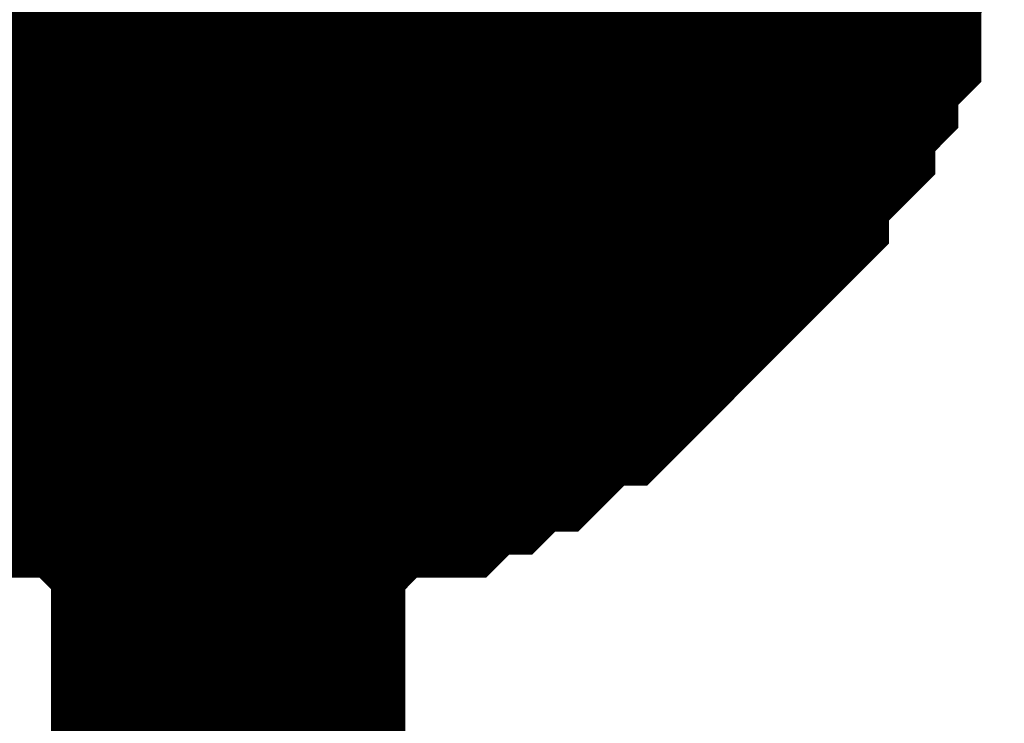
# Model space of a CAD drawing. Header units: inches. Extents: x 0 to 292, y 0 to 193.
# Tile 187 of 256: x 229.166 to 229.999, y 60.695 to 61.29. Entities that reach past the tile are written whole.
import ezdxf

# ---------------------------------------------------------------- set-up
doc = ezdxf.new("R2010")
doc.units = ezdxf.units.IN
doc.layers.add('Sheet', color=255, linetype='Continuous')

msp = doc.modelspace()

# ---------------------------------------------------------------- linework, layer by layer
at = {"layer": 'Sheet'}
for points in [[(229.34292, 60.44195, 0.29972, 0.29972, 0), (229.34292, 61.45548, 0.29972, 0.29972, 0), (229.34292, 65.02236, 0.29972, 0.29972, 0)], [(229.8495, 61.45548, 0.29972, 0.29972, 0), (229.8495, 61.43599, 0.29972, 0.29972, 0), (229.8495, 61.39701, 0.29972, 0.29972, 0), (229.8495, 61.37752, 0.29972, 0.29972, 0), (229.83002, 61.35803, 0.29972, 0.29972, 0), (229.83002, 61.33854, 0.29972, 0.29972, 0), (229.83002, 61.29956, 0.29972, 0.29972, 0), (229.81053, 61.28006, 0.29972, 0.29972, 0), (229.81053, 61.26057, 0.29972, 0.29972, 0), (229.79105, 61.24108, 0.29972, 0.29972, 0), (229.79105, 61.22159, 0.29972, 0.29972, 0), (229.77156, 61.2021, 0.29972, 0.29972, 0), (229.75208, 61.18261, 0.29972, 0.29972, 0), (229.75208, 61.16312, 0.29972, 0.29972, 0), (229.7326, 61.14363, 0.29972, 0.29972, 0), (229.71311, 61.12414, 0.29972, 0.29972, 0), (229.69363, 61.10464, 0.29972, 0.29972, 0), (229.67415, 61.08515, 0.29972, 0.29972, 0), (229.65466, 61.06566, 0.29972, 0.29972, 0), (229.63518, 61.04617, 0.29972, 0.29972, 0), (229.6157, 61.04617, 0.29972, 0.29972, 0), (229.59621, 61.02668, 0.29972, 0.29972, 0), (229.57673, 61.00719, 0.29972, 0.29972, 0), (229.55724, 61.00719, 0.29972, 0.29972, 0), (229.53776, 60.9877, 0.29972, 0.29972, 0), (229.51828, 60.9877, 0.29972, 0.29972, 0), (229.49879, 60.96821, 0.29972, 0.29972, 0), (229.45983, 60.96821, 0.29972, 0.29972, 0), (229.44034, 60.96821, 0.29972, 0.29972, 0), (229.42086, 60.94872, 0.29972, 0.29972, 0), (229.40137, 60.94872, 0.29972, 0.29972, 0), (229.36241, 60.94872, 0.29972, 0.29972, 0), (229.34292, 60.94872, 0.29972, 0.29972, 0)], [(229.8495, 61.45548, 0.29972, 0.29972, 0), (229.8495, 61.43599, 0.29972, 0.29972, 0), (229.8495, 61.39701, 0.29972, 0.29972, 0), (229.8495, 61.37752, 0.29972, 0.29972, 0), (229.83002, 61.35803, 0.29972, 0.29972, 0), (229.83002, 61.33854, 0.29972, 0.29972, 0), (229.83002, 61.29956, 0.29972, 0.29972, 0), (229.81053, 61.28006, 0.29972, 0.29972, 0), (229.81053, 61.26057, 0.29972, 0.29972, 0), (229.79105, 61.24108, 0.29972, 0.29972, 0), (229.79105, 61.22159, 0.29972, 0.29972, 0), (229.77156, 61.2021, 0.29972, 0.29972, 0), (229.75208, 61.18261, 0.29972, 0.29972, 0), (229.75208, 61.16312, 0.29972, 0.29972, 0), (229.7326, 61.14363, 0.29972, 0.29972, 0), (229.71311, 61.12414, 0.29972, 0.29972, 0), (229.69363, 61.10464, 0.29972, 0.29972, 0), (229.67415, 61.08515, 0.29972, 0.29972, 0), (229.65466, 61.06566, 0.29972, 0.29972, 0), (229.63518, 61.04617, 0.29972, 0.29972, 0), (229.6157, 61.04617, 0.29972, 0.29972, 0), (229.59621, 61.02668, 0.29972, 0.29972, 0), (229.57673, 61.00719, 0.29972, 0.29972, 0), (229.55724, 61.00719, 0.29972, 0.29972, 0), (229.53776, 60.9877, 0.29972, 0.29972, 0), (229.51828, 60.9877, 0.29972, 0.29972, 0), (229.49879, 60.96821, 0.29972, 0.29972, 0), (229.45983, 60.96821, 0.29972, 0.29972, 0), (229.44034, 60.96821, 0.29972, 0.29972, 0), (229.42086, 60.94872, 0.29972, 0.29972, 0), (229.40137, 60.94872, 0.29972, 0.29972, 0), (229.36241, 60.94872, 0.29972, 0.29972, 0), (229.34292, 60.94872, 0.29972, 0.29972, 0)], [(229.8495, 61.45548, 0.29972, 0.29972, 0), (229.8495, 61.43599, 0.29972, 0.29972, 0), (229.8495, 61.39701, 0.29972, 0.29972, 0), (229.8495, 61.37752, 0.29972, 0.29972, 0), (229.83002, 61.35803, 0.29972, 0.29972, 0), (229.83002, 61.33854, 0.29972, 0.29972, 0), (229.83002, 61.29956, 0.29972, 0.29972, 0), (229.81053, 61.28006, 0.29972, 0.29972, 0), (229.81053, 61.26057, 0.29972, 0.29972, 0), (229.79105, 61.24108, 0.29972, 0.29972, 0), (229.79105, 61.22159, 0.29972, 0.29972, 0), (229.77156, 61.2021, 0.29972, 0.29972, 0), (229.75208, 61.18261, 0.29972, 0.29972, 0), (229.75208, 61.16312, 0.29972, 0.29972, 0), (229.7326, 61.14363, 0.29972, 0.29972, 0), (229.71311, 61.12414, 0.29972, 0.29972, 0), (229.69363, 61.10464, 0.29972, 0.29972, 0), (229.67415, 61.08515, 0.29972, 0.29972, 0), (229.65466, 61.06566, 0.29972, 0.29972, 0), (229.63518, 61.04617, 0.29972, 0.29972, 0), (229.6157, 61.04617, 0.29972, 0.29972, 0), (229.59621, 61.02668, 0.29972, 0.29972, 0), (229.57673, 61.00719, 0.29972, 0.29972, 0), (229.55724, 61.00719, 0.29972, 0.29972, 0), (229.53776, 60.9877, 0.29972, 0.29972, 0), (229.51828, 60.9877, 0.29972, 0.29972, 0), (229.49879, 60.96821, 0.29972, 0.29972, 0), (229.45983, 60.96821, 0.29972, 0.29972, 0), (229.44034, 60.96821, 0.29972, 0.29972, 0), (229.42086, 60.94872, 0.29972, 0.29972, 0), (229.40137, 60.94872, 0.29972, 0.29972, 0), (229.36241, 60.94872, 0.29972, 0.29972, 0), (229.34292, 60.94872, 0.29972, 0.29972, 0)], [(229.8495, 61.45548, 0.29972, 0.29972, 0), (229.8495, 61.43599, 0.29972, 0.29972, 0), (229.8495, 61.39701, 0.29972, 0.29972, 0), (229.8495, 61.37752, 0.29972, 0.29972, 0), (229.83002, 61.35803, 0.29972, 0.29972, 0), (229.83002, 61.33854, 0.29972, 0.29972, 0), (229.83002, 61.29956, 0.29972, 0.29972, 0), (229.81053, 61.28006, 0.29972, 0.29972, 0), (229.81053, 61.26057, 0.29972, 0.29972, 0), (229.79105, 61.24108, 0.29972, 0.29972, 0), (229.79105, 61.22159, 0.29972, 0.29972, 0), (229.77156, 61.2021, 0.29972, 0.29972, 0), (229.75208, 61.18261, 0.29972, 0.29972, 0), (229.75208, 61.16312, 0.29972, 0.29972, 0), (229.7326, 61.14363, 0.29972, 0.29972, 0), (229.71311, 61.12414, 0.29972, 0.29972, 0), (229.69363, 61.10464, 0.29972, 0.29972, 0), (229.67415, 61.08515, 0.29972, 0.29972, 0), (229.65466, 61.06566, 0.29972, 0.29972, 0), (229.63518, 61.04617, 0.29972, 0.29972, 0), (229.6157, 61.04617, 0.29972, 0.29972, 0), (229.59621, 61.02668, 0.29972, 0.29972, 0), (229.57673, 61.00719, 0.29972, 0.29972, 0), (229.55724, 61.00719, 0.29972, 0.29972, 0), (229.53776, 60.9877, 0.29972, 0.29972, 0), (229.51828, 60.9877, 0.29972, 0.29972, 0), (229.49879, 60.96821, 0.29972, 0.29972, 0), (229.45983, 60.96821, 0.29972, 0.29972, 0), (229.44034, 60.96821, 0.29972, 0.29972, 0), (229.42086, 60.94872, 0.29972, 0.29972, 0), (229.40137, 60.94872, 0.29972, 0.29972, 0), (229.36241, 60.94872, 0.29972, 0.29972, 0), (229.34292, 60.94872, 0.29972, 0.29972, 0)], [(229.8495, 61.45548, 0.29972, 0.29972, 0), (229.8495, 61.43599, 0.29972, 0.29972, 0), (229.8495, 61.39701, 0.29972, 0.29972, 0), (229.8495, 61.37752, 0.29972, 0.29972, 0), (229.83002, 61.35803, 0.29972, 0.29972, 0), (229.83002, 61.33854, 0.29972, 0.29972, 0), (229.83002, 61.29956, 0.29972, 0.29972, 0), (229.81053, 61.28006, 0.29972, 0.29972, 0), (229.81053, 61.26057, 0.29972, 0.29972, 0), (229.79105, 61.24108, 0.29972, 0.29972, 0), (229.79105, 61.22159, 0.29972, 0.29972, 0), (229.77156, 61.2021, 0.29972, 0.29972, 0), (229.75208, 61.18261, 0.29972, 0.29972, 0), (229.75208, 61.16312, 0.29972, 0.29972, 0), (229.7326, 61.14363, 0.29972, 0.29972, 0), (229.71311, 61.12414, 0.29972, 0.29972, 0), (229.69363, 61.10464, 0.29972, 0.29972, 0), (229.67415, 61.08515, 0.29972, 0.29972, 0), (229.65466, 61.06566, 0.29972, 0.29972, 0), (229.63518, 61.04617, 0.29972, 0.29972, 0), (229.6157, 61.04617, 0.29972, 0.29972, 0), (229.59621, 61.02668, 0.29972, 0.29972, 0), (229.57673, 61.00719, 0.29972, 0.29972, 0), (229.55724, 61.00719, 0.29972, 0.29972, 0), (229.53776, 60.9877, 0.29972, 0.29972, 0), (229.51828, 60.9877, 0.29972, 0.29972, 0), (229.49879, 60.96821, 0.29972, 0.29972, 0), (229.45983, 60.96821, 0.29972, 0.29972, 0), (229.44034, 60.96821, 0.29972, 0.29972, 0), (229.42086, 60.94872, 0.29972, 0.29972, 0), (229.40137, 60.94872, 0.29972, 0.29972, 0), (229.36241, 60.94872, 0.29972, 0.29972, 0), (229.34292, 60.94872, 0.29972, 0.29972, 0)], [(229.8495, 61.45548, 0.29972, 0.29972, 0), (229.8495, 61.43599, 0.29972, 0.29972, 0), (229.8495, 61.39701, 0.29972, 0.29972, 0), (229.8495, 61.37752, 0.29972, 0.29972, 0), (229.83002, 61.35803, 0.29972, 0.29972, 0), (229.83002, 61.33854, 0.29972, 0.29972, 0), (229.83002, 61.29956, 0.29972, 0.29972, 0), (229.81053, 61.28006, 0.29972, 0.29972, 0), (229.81053, 61.26057, 0.29972, 0.29972, 0), (229.79105, 61.24108, 0.29972, 0.29972, 0), (229.79105, 61.22159, 0.29972, 0.29972, 0), (229.77156, 61.2021, 0.29972, 0.29972, 0), (229.75208, 61.18261, 0.29972, 0.29972, 0), (229.75208, 61.16312, 0.29972, 0.29972, 0), (229.7326, 61.14363, 0.29972, 0.29972, 0), (229.71311, 61.12414, 0.29972, 0.29972, 0), (229.69363, 61.10464, 0.29972, 0.29972, 0), (229.67415, 61.08515, 0.29972, 0.29972, 0), (229.65466, 61.06566, 0.29972, 0.29972, 0), (229.63518, 61.04617, 0.29972, 0.29972, 0), (229.6157, 61.04617, 0.29972, 0.29972, 0), (229.59621, 61.02668, 0.29972, 0.29972, 0), (229.57673, 61.00719, 0.29972, 0.29972, 0), (229.55724, 61.00719, 0.29972, 0.29972, 0), (229.53776, 60.9877, 0.29972, 0.29972, 0), (229.51828, 60.9877, 0.29972, 0.29972, 0), (229.49879, 60.96821, 0.29972, 0.29972, 0), (229.45983, 60.96821, 0.29972, 0.29972, 0), (229.44034, 60.96821, 0.29972, 0.29972, 0), (229.42086, 60.94872, 0.29972, 0.29972, 0), (229.40137, 60.94872, 0.29972, 0.29972, 0), (229.36241, 60.94872, 0.29972, 0.29972, 0), (229.34292, 60.94872, 0.29972, 0.29972, 0)], [(229.83002, 61.35803, 0.09906, 0.09906, 0), (229.83002, 61.33854, 0.09906, 0.09906, 0), (229.83002, 61.29956, 0.09906, 0.09906, 0), (229.81053, 61.28006, 0.09906, 0.09906, 0), (229.81053, 61.26057, 0.09906, 0.09906, 0), (229.79105, 61.24108, 0.09906, 0.09906, 0), (229.79105, 61.22159, 0.09906, 0.09906, 0), (229.77156, 61.2021, 0.09906, 0.09906, 0), (229.75208, 61.18261, 0.09906, 0.09906, 0), (229.75208, 61.16312, 0.09906, 0.09906, 0), (229.7326, 61.14363, 0.09906, 0.09906, 0), (229.71311, 61.12414, 0.09906, 0.09906, 0), (229.69363, 61.10464, 0.09906, 0.09906, 0), (229.67415, 61.08515, 0.09906, 0.09906, 0), (229.65466, 61.06566, 0.09906, 0.09906, 0), (229.63518, 61.04617, 0.09906, 0.09906, 0), (229.6157, 61.04617, 0.09906, 0.09906, 0), (229.59621, 61.02668, 0.09906, 0.09906, 0), (229.57673, 61.00719, 0.09906, 0.09906, 0), (229.55724, 61.00719, 0.09906, 0.09906, 0), (229.53776, 60.9877, 0.09906, 0.09906, 0), (229.51828, 60.9877, 0.09906, 0.09906, 0), (229.49879, 60.96821, 0.09906, 0.09906, 0), (229.45983, 60.96821, 0.09906, 0.09906, 0), (229.44034, 60.96821, 0.09906, 0.09906, 0), (229.42086, 60.94872, 0.09906, 0.09906, 0), (229.40137, 60.94872, 0.09906, 0.09906, 0), (229.36241, 60.94872, 0.09906, 0.09906, 0), (229.34292, 60.94872, 0.09906, 0.09906, 0)], [(229.83002, 61.35803, 0.09906, 0.09906, 0), (229.83002, 61.33854, 0.09906, 0.09906, 0), (229.83002, 61.29956, 0.09906, 0.09906, 0), (229.81053, 61.28006, 0.09906, 0.09906, 0), (229.81053, 61.26057, 0.09906, 0.09906, 0), (229.79105, 61.24108, 0.09906, 0.09906, 0), (229.79105, 61.22159, 0.09906, 0.09906, 0), (229.77156, 61.2021, 0.09906, 0.09906, 0), (229.75208, 61.18261, 0.09906, 0.09906, 0), (229.75208, 61.16312, 0.09906, 0.09906, 0), (229.7326, 61.14363, 0.09906, 0.09906, 0), (229.71311, 61.12414, 0.09906, 0.09906, 0), (229.69363, 61.10464, 0.09906, 0.09906, 0), (229.67415, 61.08515, 0.09906, 0.09906, 0), (229.65466, 61.06566, 0.09906, 0.09906, 0), (229.63518, 61.04617, 0.09906, 0.09906, 0), (229.6157, 61.04617, 0.09906, 0.09906, 0), (229.59621, 61.02668, 0.09906, 0.09906, 0), (229.57673, 61.00719, 0.09906, 0.09906, 0), (229.55724, 61.00719, 0.09906, 0.09906, 0), (229.53776, 60.9877, 0.09906, 0.09906, 0), (229.51828, 60.9877, 0.09906, 0.09906, 0), (229.49879, 60.96821, 0.09906, 0.09906, 0), (229.45983, 60.96821, 0.09906, 0.09906, 0), (229.44034, 60.96821, 0.09906, 0.09906, 0), (229.42086, 60.94872, 0.09906, 0.09906, 0), (229.40137, 60.94872, 0.09906, 0.09906, 0), (229.36241, 60.94872, 0.09906, 0.09906, 0), (229.34292, 60.94872, 0.09906, 0.09906, 0)], [(229.83002, 61.35803, 0.09906, 0.09906, 0), (229.83002, 61.33854, 0.09906, 0.09906, 0), (229.83002, 61.29956, 0.09906, 0.09906, 0), (229.81053, 61.28006, 0.09906, 0.09906, 0), (229.81053, 61.26057, 0.09906, 0.09906, 0), (229.79105, 61.24108, 0.09906, 0.09906, 0), (229.79105, 61.22159, 0.09906, 0.09906, 0), (229.77156, 61.2021, 0.09906, 0.09906, 0), (229.75208, 61.18261, 0.09906, 0.09906, 0), (229.75208, 61.16312, 0.09906, 0.09906, 0), (229.7326, 61.14363, 0.09906, 0.09906, 0), (229.71311, 61.12414, 0.09906, 0.09906, 0), (229.69363, 61.10464, 0.09906, 0.09906, 0), (229.67415, 61.08515, 0.09906, 0.09906, 0), (229.65466, 61.06566, 0.09906, 0.09906, 0), (229.63518, 61.04617, 0.09906, 0.09906, 0), (229.6157, 61.04617, 0.09906, 0.09906, 0), (229.59621, 61.02668, 0.09906, 0.09906, 0), (229.57673, 61.00719, 0.09906, 0.09906, 0), (229.55724, 61.00719, 0.09906, 0.09906, 0), (229.53776, 60.9877, 0.09906, 0.09906, 0), (229.51828, 60.9877, 0.09906, 0.09906, 0), (229.49879, 60.96821, 0.09906, 0.09906, 0), (229.45983, 60.96821, 0.09906, 0.09906, 0), (229.44034, 60.96821, 0.09906, 0.09906, 0), (229.42086, 60.94872, 0.09906, 0.09906, 0), (229.40137, 60.94872, 0.09906, 0.09906, 0), (229.36241, 60.94872, 0.09906, 0.09906, 0), (229.34292, 60.94872, 0.09906, 0.09906, 0)], [(229.83002, 61.35803, 0.09906, 0.09906, 0), (229.83002, 61.33854, 0.09906, 0.09906, 0), (229.83002, 61.29956, 0.09906, 0.09906, 0), (229.81053, 61.28006, 0.09906, 0.09906, 0), (229.81053, 61.26057, 0.09906, 0.09906, 0), (229.79105, 61.24108, 0.09906, 0.09906, 0), (229.79105, 61.22159, 0.09906, 0.09906, 0), (229.77156, 61.2021, 0.09906, 0.09906, 0), (229.75208, 61.18261, 0.09906, 0.09906, 0), (229.75208, 61.16312, 0.09906, 0.09906, 0), (229.7326, 61.14363, 0.09906, 0.09906, 0), (229.71311, 61.12414, 0.09906, 0.09906, 0), (229.69363, 61.10464, 0.09906, 0.09906, 0), (229.67415, 61.08515, 0.09906, 0.09906, 0), (229.65466, 61.06566, 0.09906, 0.09906, 0), (229.63518, 61.04617, 0.09906, 0.09906, 0), (229.6157, 61.04617, 0.09906, 0.09906, 0), (229.59621, 61.02668, 0.09906, 0.09906, 0), (229.57673, 61.00719, 0.09906, 0.09906, 0), (229.55724, 61.00719, 0.09906, 0.09906, 0), (229.53776, 60.9877, 0.09906, 0.09906, 0), (229.51828, 60.9877, 0.09906, 0.09906, 0), (229.49879, 60.96821, 0.09906, 0.09906, 0), (229.45983, 60.96821, 0.09906, 0.09906, 0), (229.44034, 60.96821, 0.09906, 0.09906, 0), (229.42086, 60.94872, 0.09906, 0.09906, 0), (229.40137, 60.94872, 0.09906, 0.09906, 0), (229.36241, 60.94872, 0.09906, 0.09906, 0), (229.34292, 60.94872, 0.09906, 0.09906, 0)], [(229.83002, 61.35803, 0.09906, 0.09906, 0), (229.83002, 61.33854, 0.09906, 0.09906, 0), (229.83002, 61.29956, 0.09906, 0.09906, 0), (229.81053, 61.28006, 0.09906, 0.09906, 0), (229.81053, 61.26057, 0.09906, 0.09906, 0), (229.79105, 61.24108, 0.09906, 0.09906, 0), (229.79105, 61.22159, 0.09906, 0.09906, 0), (229.77156, 61.2021, 0.09906, 0.09906, 0), (229.75208, 61.18261, 0.09906, 0.09906, 0), (229.75208, 61.16312, 0.09906, 0.09906, 0), (229.7326, 61.14363, 0.09906, 0.09906, 0), (229.71311, 61.12414, 0.09906, 0.09906, 0), (229.69363, 61.10464, 0.09906, 0.09906, 0), (229.67415, 61.08515, 0.09906, 0.09906, 0), (229.65466, 61.06566, 0.09906, 0.09906, 0), (229.63518, 61.04617, 0.09906, 0.09906, 0), (229.6157, 61.04617, 0.09906, 0.09906, 0), (229.59621, 61.02668, 0.09906, 0.09906, 0), (229.57673, 61.00719, 0.09906, 0.09906, 0), (229.55724, 61.00719, 0.09906, 0.09906, 0), (229.53776, 60.9877, 0.09906, 0.09906, 0), (229.51828, 60.9877, 0.09906, 0.09906, 0), (229.49879, 60.96821, 0.09906, 0.09906, 0), (229.45983, 60.96821, 0.09906, 0.09906, 0), (229.44034, 60.96821, 0.09906, 0.09906, 0), (229.42086, 60.94872, 0.09906, 0.09906, 0), (229.40137, 60.94872, 0.09906, 0.09906, 0), (229.36241, 60.94872, 0.09906, 0.09906, 0), (229.34292, 60.94872, 0.09906, 0.09906, 0)], [(229.83002, 61.35803, 0.09906, 0.09906, 0), (229.83002, 61.33854, 0.09906, 0.09906, 0), (229.83002, 61.29956, 0.09906, 0.09906, 0), (229.81053, 61.28006, 0.09906, 0.09906, 0), (229.81053, 61.26057, 0.09906, 0.09906, 0), (229.79105, 61.24108, 0.09906, 0.09906, 0), (229.79105, 61.22159, 0.09906, 0.09906, 0), (229.77156, 61.2021, 0.09906, 0.09906, 0), (229.75208, 61.18261, 0.09906, 0.09906, 0), (229.75208, 61.16312, 0.09906, 0.09906, 0), (229.7326, 61.14363, 0.09906, 0.09906, 0), (229.71311, 61.12414, 0.09906, 0.09906, 0), (229.69363, 61.10464, 0.09906, 0.09906, 0), (229.67415, 61.08515, 0.09906, 0.09906, 0), (229.65466, 61.06566, 0.09906, 0.09906, 0), (229.63518, 61.04617, 0.09906, 0.09906, 0), (229.6157, 61.04617, 0.09906, 0.09906, 0), (229.59621, 61.02668, 0.09906, 0.09906, 0), (229.57673, 61.00719, 0.09906, 0.09906, 0), (229.55724, 61.00719, 0.09906, 0.09906, 0), (229.53776, 60.9877, 0.09906, 0.09906, 0), (229.51828, 60.9877, 0.09906, 0.09906, 0), (229.49879, 60.96821, 0.09906, 0.09906, 0), (229.45983, 60.96821, 0.09906, 0.09906, 0), (229.44034, 60.96821, 0.09906, 0.09906, 0), (229.42086, 60.94872, 0.09906, 0.09906, 0), (229.40137, 60.94872, 0.09906, 0.09906, 0), (229.36241, 60.94872, 0.09906, 0.09906, 0), (229.34292, 60.94872, 0.09906, 0.09906, 0)], [(229.34292, 60.94872, 0.29972, 0.29972, 0), (229.32344, 60.94872, 0.29972, 0.29972, 0), (229.28447, 60.94872, 0.29972, 0.29972, 0), (229.26499, 60.94872, 0.29972, 0.29972, 0), (229.2455, 60.96821, 0.29972, 0.29972, 0), (229.20654, 60.96821, 0.29972, 0.29972, 0), (229.18705, 60.96821, 0.29972, 0.29972, 0), (229.16757, 60.9877, 0.29972, 0.29972, 0), (229.14809, 60.9877, 0.29972, 0.29972, 0), (229.10912, 61.00719, 0.29972, 0.29972, 0), (229.08963, 61.00719, 0.29972, 0.29972, 0), (229.07015, 61.02668, 0.29972, 0.29972, 0), (229.05067, 61.04617, 0.29972, 0.29972, 0), (229.03118, 61.04617, 0.29972, 0.29972, 0), (229.0117, 61.06566, 0.29972, 0.29972, 0)], [(229.34292, 60.94872, 0.29972, 0.29972, 0), (229.32344, 60.94872, 0.29972, 0.29972, 0), (229.28447, 60.94872, 0.29972, 0.29972, 0), (229.26499, 60.94872, 0.29972, 0.29972, 0), (229.2455, 60.96821, 0.29972, 0.29972, 0), (229.20654, 60.96821, 0.29972, 0.29972, 0), (229.18705, 60.96821, 0.29972, 0.29972, 0), (229.16757, 60.9877, 0.29972, 0.29972, 0), (229.14809, 60.9877, 0.29972, 0.29972, 0), (229.10912, 61.00719, 0.29972, 0.29972, 0), (229.08963, 61.00719, 0.29972, 0.29972, 0), (229.07015, 61.02668, 0.29972, 0.29972, 0), (229.05067, 61.04617, 0.29972, 0.29972, 0), (229.03118, 61.04617, 0.29972, 0.29972, 0), (229.0117, 61.06566, 0.29972, 0.29972, 0)], [(229.34292, 60.94872, 0.29972, 0.29972, 0), (229.32344, 60.94872, 0.29972, 0.29972, 0), (229.28447, 60.94872, 0.29972, 0.29972, 0), (229.26499, 60.94872, 0.29972, 0.29972, 0), (229.2455, 60.96821, 0.29972, 0.29972, 0), (229.20654, 60.96821, 0.29972, 0.29972, 0), (229.18705, 60.96821, 0.29972, 0.29972, 0), (229.16757, 60.9877, 0.29972, 0.29972, 0), (229.14809, 60.9877, 0.29972, 0.29972, 0), (229.10912, 61.00719, 0.29972, 0.29972, 0), (229.08963, 61.00719, 0.29972, 0.29972, 0), (229.07015, 61.02668, 0.29972, 0.29972, 0), (229.05067, 61.04617, 0.29972, 0.29972, 0), (229.03118, 61.04617, 0.29972, 0.29972, 0), (229.0117, 61.06566, 0.29972, 0.29972, 0)], [(229.34292, 60.94872, 0.29972, 0.29972, 0), (229.32344, 60.94872, 0.29972, 0.29972, 0), (229.28447, 60.94872, 0.29972, 0.29972, 0), (229.26499, 60.94872, 0.29972, 0.29972, 0), (229.2455, 60.96821, 0.29972, 0.29972, 0), (229.20654, 60.96821, 0.29972, 0.29972, 0), (229.18705, 60.96821, 0.29972, 0.29972, 0), (229.16757, 60.9877, 0.29972, 0.29972, 0), (229.14809, 60.9877, 0.29972, 0.29972, 0), (229.10912, 61.00719, 0.29972, 0.29972, 0), (229.08963, 61.00719, 0.29972, 0.29972, 0), (229.07015, 61.02668, 0.29972, 0.29972, 0), (229.05067, 61.04617, 0.29972, 0.29972, 0), (229.03118, 61.04617, 0.29972, 0.29972, 0), (229.0117, 61.06566, 0.29972, 0.29972, 0)], [(229.34292, 60.94872, 0.29972, 0.29972, 0), (229.32344, 60.94872, 0.29972, 0.29972, 0), (229.28447, 60.94872, 0.29972, 0.29972, 0), (229.26499, 60.94872, 0.29972, 0.29972, 0), (229.2455, 60.96821, 0.29972, 0.29972, 0), (229.20654, 60.96821, 0.29972, 0.29972, 0), (229.18705, 60.96821, 0.29972, 0.29972, 0), (229.16757, 60.9877, 0.29972, 0.29972, 0), (229.14809, 60.9877, 0.29972, 0.29972, 0), (229.10912, 61.00719, 0.29972, 0.29972, 0), (229.08963, 61.00719, 0.29972, 0.29972, 0), (229.07015, 61.02668, 0.29972, 0.29972, 0), (229.05067, 61.04617, 0.29972, 0.29972, 0), (229.03118, 61.04617, 0.29972, 0.29972, 0), (229.0117, 61.06566, 0.29972, 0.29972, 0)], [(229.34292, 60.94872, 0.29972, 0.29972, 0), (229.32344, 60.94872, 0.29972, 0.29972, 0), (229.28447, 60.94872, 0.29972, 0.29972, 0), (229.26499, 60.94872, 0.29972, 0.29972, 0), (229.2455, 60.96821, 0.29972, 0.29972, 0), (229.20654, 60.96821, 0.29972, 0.29972, 0), (229.18705, 60.96821, 0.29972, 0.29972, 0), (229.16757, 60.9877, 0.29972, 0.29972, 0), (229.14809, 60.9877, 0.29972, 0.29972, 0), (229.10912, 61.00719, 0.29972, 0.29972, 0), (229.08963, 61.00719, 0.29972, 0.29972, 0), (229.07015, 61.02668, 0.29972, 0.29972, 0), (229.05067, 61.04617, 0.29972, 0.29972, 0), (229.03118, 61.04617, 0.29972, 0.29972, 0), (229.0117, 61.06566, 0.29972, 0.29972, 0)], [(229.34292, 60.94872, 0.09906, 0.09906, 0), (229.32344, 60.94872, 0.09906, 0.09906, 0), (229.28447, 60.94872, 0.09906, 0.09906, 0), (229.26499, 60.94872, 0.09906, 0.09906, 0), (229.2455, 60.96821, 0.09906, 0.09906, 0), (229.20654, 60.96821, 0.09906, 0.09906, 0), (229.18705, 60.96821, 0.09906, 0.09906, 0), (229.16757, 60.9877, 0.09906, 0.09906, 0), (229.14809, 60.9877, 0.09906, 0.09906, 0), (229.10912, 61.00719, 0.09906, 0.09906, 0)], [(229.34292, 60.94872, 0.09906, 0.09906, 0), (229.32344, 60.94872, 0.09906, 0.09906, 0), (229.28447, 60.94872, 0.09906, 0.09906, 0), (229.26499, 60.94872, 0.09906, 0.09906, 0), (229.2455, 60.96821, 0.09906, 0.09906, 0), (229.20654, 60.96821, 0.09906, 0.09906, 0), (229.18705, 60.96821, 0.09906, 0.09906, 0), (229.16757, 60.9877, 0.09906, 0.09906, 0), (229.14809, 60.9877, 0.09906, 0.09906, 0), (229.10912, 61.00719, 0.09906, 0.09906, 0)], [(229.34292, 60.94872, 0.09906, 0.09906, 0), (229.32344, 60.94872, 0.09906, 0.09906, 0), (229.28447, 60.94872, 0.09906, 0.09906, 0), (229.26499, 60.94872, 0.09906, 0.09906, 0), (229.2455, 60.96821, 0.09906, 0.09906, 0), (229.20654, 60.96821, 0.09906, 0.09906, 0), (229.18705, 60.96821, 0.09906, 0.09906, 0), (229.16757, 60.9877, 0.09906, 0.09906, 0), (229.14809, 60.9877, 0.09906, 0.09906, 0), (229.10912, 61.00719, 0.09906, 0.09906, 0)], [(229.34292, 60.94872, 0.09906, 0.09906, 0), (229.32344, 60.94872, 0.09906, 0.09906, 0), (229.28447, 60.94872, 0.09906, 0.09906, 0), (229.26499, 60.94872, 0.09906, 0.09906, 0), (229.2455, 60.96821, 0.09906, 0.09906, 0), (229.20654, 60.96821, 0.09906, 0.09906, 0), (229.18705, 60.96821, 0.09906, 0.09906, 0), (229.16757, 60.9877, 0.09906, 0.09906, 0), (229.14809, 60.9877, 0.09906, 0.09906, 0), (229.10912, 61.00719, 0.09906, 0.09906, 0)], [(229.34292, 60.94872, 0.09906, 0.09906, 0), (229.32344, 60.94872, 0.09906, 0.09906, 0), (229.28447, 60.94872, 0.09906, 0.09906, 0), (229.26499, 60.94872, 0.09906, 0.09906, 0), (229.2455, 60.96821, 0.09906, 0.09906, 0), (229.20654, 60.96821, 0.09906, 0.09906, 0), (229.18705, 60.96821, 0.09906, 0.09906, 0), (229.16757, 60.9877, 0.09906, 0.09906, 0), (229.14809, 60.9877, 0.09906, 0.09906, 0), (229.10912, 61.00719, 0.09906, 0.09906, 0)], [(229.34292, 60.94872, 0.09906, 0.09906, 0), (229.32344, 60.94872, 0.09906, 0.09906, 0), (229.28447, 60.94872, 0.09906, 0.09906, 0), (229.26499, 60.94872, 0.09906, 0.09906, 0), (229.2455, 60.96821, 0.09906, 0.09906, 0), (229.20654, 60.96821, 0.09906, 0.09906, 0), (229.18705, 60.96821, 0.09906, 0.09906, 0), (229.16757, 60.9877, 0.09906, 0.09906, 0), (229.14809, 60.9877, 0.09906, 0.09906, 0), (229.10912, 61.00719, 0.09906, 0.09906, 0)]]:
    msp.add_lwpolyline(points, format="xyseb", dxfattribs=at)
msp.add_lwpolyline([(229.108, 61.468, 0.508, 0.508, 1), (229.616, 61.468, 0.508, 0.508, 1)], format="xyseb", close=True, dxfattribs=at)

doc.saveas('drawing.dxf')
